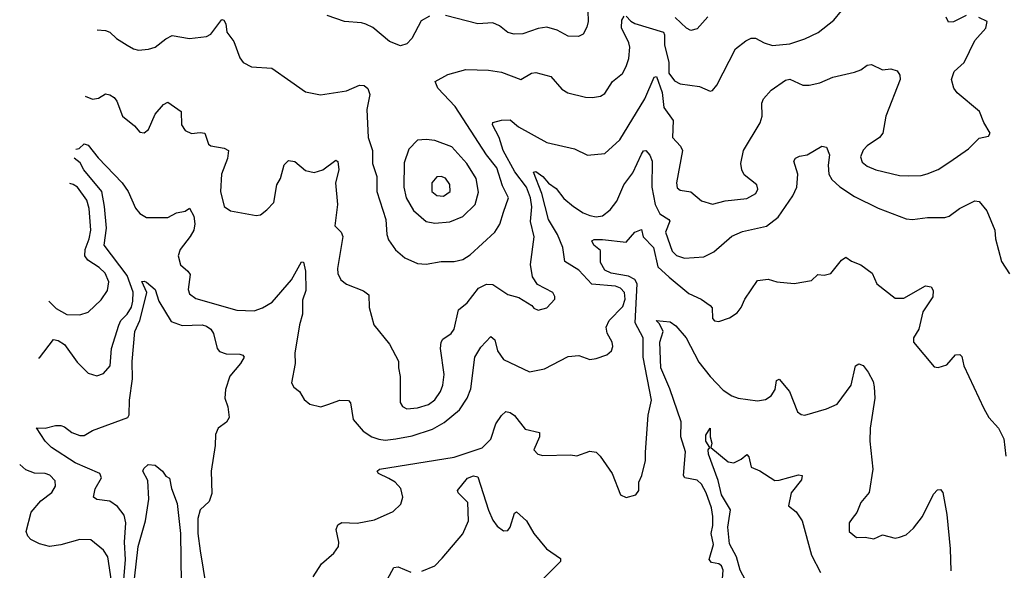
# Model space of a CAD drawing. Extents: x 1268547 to 1425625, y 515768 to 616754.
# Tile 2 of 256: x 1305076 to 1309652, y 527135 to 529693. Entities that reach past the tile are written whole.
import ezdxf

# ---------------------------------------------------------------- set-up
doc = ezdxf.new("R2010")
doc.units = 0

msp = doc.modelspace()

# ---------------------------------------------------------------- linework, layer by layer
at = {"layer": '0CON10XD'}
for points in [[(1307714.6, 529785), (1307717.5, 529685), (1307711.7, 529658.3), (1307695, 529626), (1307672.5, 529615), (1307625, 529615.6), (1307574, 529644), (1307525, 529657.5), (1307485, 529652.1), (1307415, 529626.5), (1307374.4, 529625.6), (1307344, 529634), (1307305.8, 529665), (1307275, 529678.5), (1307205, 529672.9), (1307055, 529712.3)], [(1305380.7, 529337.8), (1305415, 529323.3), (1305442.1, 529327.9), (1305475, 529348), (1305495, 529344.5), (1305515, 529330.9), (1305527.5, 529315), (1305554.4, 529245), (1305609.7, 529199.7), (1305635, 529170), (1305655, 529166.7), (1305675, 529183.3), (1305705, 529254), (1305745, 529299.2), (1305765, 529310), (1305826.6, 529266.6), (1305827.5, 529205), (1305845, 529178.1), (1305874.6, 529164.6), (1305915, 529169.4), (1305935.8, 529165.8), (1305954, 529115), (1305965, 529106.2), (1306025.6, 529095.6), (1306046, 529085), (1306041.3, 529048.7), (1306014.5, 528975.5), (1306008.6, 528895), (1306025.8, 528825), (1306055.9, 528804.1), (1306175, 528782.5), (1306195, 528786.7), (1306225, 528810), (1306256.9, 528843.1), (1306271.4, 528925), (1306287.8, 528955), (1306305, 529018.8), (1306325, 529038), (1306354.2, 529034.2), (1306405, 528992.5), (1306445, 528982.9), (1306485, 528995.6), (1306545, 529040), (1306554.2, 529034.2), (1306559.1, 528995), (1306543.6, 528935), (1306552.7, 528835), (1306540.8, 528735), (1306570, 528705), (1306577.7, 528685), (1306553, 528537), (1306555, 528513.3), (1306568.6, 528485), (1306595, 528464.5), (1306673.8, 528433.8), (1306699.2, 528415), (1306700, 528355), (1306721.2, 528275), (1306795.4, 528185.4), (1306837, 528107), (1306835.8, 528075), (1306844.4, 528035), (1306844.3, 527915), (1306855.6, 527895.6), (1306875.6, 527885.6), (1306925, 527889.1), (1306975.7, 527905), (1307005, 527927.5), (1307031.5, 527965), (1307042.3, 527995), (1307047.9, 528045), (1307032.1, 528165), (1307034.6, 528195.4), (1307041.7, 528208.3), (1307081.4, 528235), (1307095.6, 528255), (1307114.7, 528345.3), (1307155, 528377.8), (1307208.1, 528445), (1307245, 528464.4), (1307275, 528462.2), (1307345, 528416.7), (1307395, 528402.9), (1307456.7, 528365), (1307465, 528353.3), (1307485, 528343.3), (1307525, 528354), (1307563.3, 528395), (1307563, 528407), (1307553.3, 528425), (1307482.9, 528462.9), (1307458.6, 528498.6), (1307449.6, 528555), (1307466.6, 528683.4), (1307449.5, 528755), (1307456.3, 528823.7), (1307450.6, 528865), (1307431.2, 528915), (1307376.7, 528986.7), (1307322.8, 529085), (1307304.9, 529144.9), (1307273.9, 529205), (1307274.4, 529215), (1307315, 529225.8), (1307355, 529228.1), (1307394.7, 529194.7), (1307525, 529122.2), (1307655, 529092.5), (1307715, 529063.1), (1307795, 529071.9), (1307864.5, 529135), (1307980.9, 529325), (1308025, 529426.2), (1308035, 529428.8), (1308062, 529355), (1308069.3, 529285), (1308112.8, 529225), (1308109.1, 529145), (1308146.9, 529105), (1308156.7, 529085), (1308128.9, 528935), (1308131.3, 528911.3), (1308145, 528900.8), (1308195, 528892.9), (1308245, 528851.2), (1308295.9, 528835.9), (1308355, 528851.1), (1308455, 528861.5), (1308497.1, 528885), (1308505.6, 528905), (1308501.4, 528925), (1308442.2, 528972.2), (1308431.4, 528995), (1308426.9, 529025), (1308440, 529085), (1308516.9, 529213.1), (1308526.7, 529245), (1308525.6, 529304.4), (1308532, 529325), (1308568, 529365), (1308635, 529412.5), (1308655, 529415.8), (1308715, 529388.1), (1308745, 529388.5), (1308795, 529399.5), (1308854.6, 529425.4), (1308955, 529448.6), (1308985, 529460), (1309015, 529481.2), (1309035, 529484.2), (1309085, 529459.2), (1309125, 529464.2), (1309153.3, 529455), (1309166, 529435), (1309167.5, 529415), (1309100.8, 529245), (1309087.3, 529165), (1309071.9, 529145), (1309015, 529107.1), (1308995, 529086.5), (1308983.6, 529055), (1308991.5, 529031.5), (1309015, 529012.1), (1309055, 528994.6), (1309165, 528968.5), (1309205, 528967.3), (1309265, 528968.5), (1309293.8, 528976.2), (1309345, 528996.9), (1309398.2, 529031.8), (1309485, 529092.5), (1309535, 529141.9), (1309578.6, 529151.4), (1309585.8, 529165), (1309555.7, 529215.7), (1309536.8, 529266.8), (1309432.9, 529352.9), (1309416.9, 529375), (1309406.9, 529415), (1309418.3, 529451.7), (1309465.4, 529494.6), (1309515, 529596.2), (1309565.8, 529654.2), (1309572.5, 529685), (1309532.7, 529702.7)], [(1305435.6, 529646.4), (1305475, 529642.9), (1305495, 529634.3), (1305526, 529606), (1305575, 529574.4), (1305605, 529556.9), (1305628.3, 529551.7), (1305675, 529555.6), (1305705, 529565.6), (1305755, 529604.5), (1305785, 529618.9), (1305864.5, 529605.5), (1305945, 529614.3), (1305965, 529625.7), (1306015, 529693.8), (1306025, 529691.2), (1306033.8, 529673.8), (1306038.2, 529635), (1306071.4, 529591.4), (1306099.4, 529515), (1306115, 529494.2), (1306153.6, 529473.6), (1306247.7, 529467.7), (1306335.7, 529405.7), (1306405, 529358), (1306474.3, 529344.3), (1306595, 529362.2), (1306655, 529388.6), (1306676.6, 529386.6), (1306693.6, 529373.6), (1306702.5, 529345), (1306689.1, 529275), (1306695.5, 529145), (1306716.4, 529085), (1306716.4, 529025), (1306735.5, 528965), (1306735.4, 528895), (1306777.1, 528765), (1306782.2, 528695), (1306789.8, 528669.8), (1306823.2, 528623.2), (1306866.3, 528586.3), (1306925, 528560), (1306965, 528556.5), (1307035, 528570), (1307095, 528569.5), (1307135, 528579.1), (1307169, 528601), (1307284.6, 528705.4), (1307307.5, 528742.5), (1307325, 528798.8), (1307347.5, 528865), (1307320.4, 528920.4), (1307292.7, 529005), (1307245.9, 529065), (1307099.5, 529289.5), (1307020, 529375), (1307007.5, 529405), (1307065, 529438.1), (1307148.6, 529461.4), (1307255, 529458.5), (1307315, 529449.1), (1307405, 529415.6), (1307455, 529444.3), (1307475, 529447.1), (1307545, 529428.6), (1307595, 529370), (1307623.4, 529353.4), (1307705, 529333.6), (1307738.7, 529331.3), (1307775, 529338.1), (1307795, 529350), (1307831.4, 529405), (1307877.3, 529442.7), (1307895, 529476), (1307907.1, 529512.9), (1307910.9, 529565), (1307907.5, 529585), (1307872.9, 529655), (1307875, 529691.2), (1307885, 529709.5)], [(1306980.6, 529709.4), (1306942.1, 529687.9), (1306898, 529605), (1306875, 529580.8), (1306845, 529571.9), (1306795, 529591.4), (1306716.9, 529656.9), (1306685, 529671.5), (1306665, 529678.9), (1306585, 529684.2), (1306505, 529712.5)], [(1307895, 529710), (1307916, 529686), (1307935.2, 529675.2), (1308067.6, 529635), (1308072.9, 529622.9), (1308072, 529575), (1308092.3, 529495), (1308093.1, 529445), (1308119.3, 529409.3), (1308145, 529395.4), (1308235, 529383.1), (1308285, 529361.2), (1308295.7, 529364.3), (1308315, 529388.8), (1308402.9, 529557.1), (1308450, 529595), (1308475, 529606.5), (1308495, 529607.8), (1308535, 529585.3), (1308575, 529573.6), (1308655, 529580.8), (1308725, 529604.5), (1308786, 529634), (1308859.5, 529690.5), (1308895, 529734)], [(1308274.6, 529705.4), (1308225, 529650), (1308195, 529642.5), (1308175, 529653.3), (1308122.6, 529702.6)], [(1309475, 529711.9), (1309415, 529682.2), (1309391.8, 529681.8), (1309380.8, 529705)], [(1305336.7, 529090.7), (1305352.5, 529095), (1305375, 529116.7), (1305395, 529110), (1305440.4, 529050.4), (1305552.8, 528935), (1305580.7, 528895), (1305615, 528817.5), (1305635, 528792.9), (1305665, 528773.2), (1305765, 528773.1), (1305805, 528795.8), (1305845, 528803.8), (1305865, 528816.7), (1305885, 528780), (1305890, 528745), (1305885, 528715.6), (1305868.3, 528685), (1305822.3, 528625), (1305812.5, 528595), (1305824, 528554), (1305858, 528525), (1305868.3, 528508.3), (1305858.6, 528438.6), (1305865, 528418.8), (1305895, 528398.1), (1306085, 528343.1), (1306165, 528340.5), (1306205, 528354.4), (1306249.8, 528380.2), (1306338.9, 528485), (1306385, 528567.5), (1306395, 528566.2), (1306404.5, 528525), (1306405.6, 528435), (1306390.4, 528389.6), (1306390.8, 528325), (1306376.5, 528275), (1306354.2, 528144.2), (1306356.2, 528095), (1306340, 528005), (1306350, 527985), (1306375.8, 527965.8), (1306398.3, 527928.3), (1306425, 527906.7), (1306475, 527894), (1306507.5, 527905), (1306564.5, 527925.5), (1306604.2, 527924.2), (1306612.7, 527912.7), (1306626.5, 527835), (1306671.7, 527781.7), (1306713.1, 527755), (1306745, 527743.6), (1306775, 527740), (1306824.8, 527745.2), (1306900.4, 527759.6), (1306995, 527790), (1307048.6, 527821.4), (1307119.2, 527880.8), (1307155.4, 527935), (1307172.7, 527977.3), (1307191.5, 528125), (1307218.9, 528171.1), (1307265, 528221.2), (1307284.2, 528205), (1307296.7, 528155), (1307323.8, 528113.8), (1307445, 528057.1), (1307515, 528071.4), (1307625, 528127.5), (1307675, 528132.5), (1307725, 528114), (1307755, 528118.8), (1307805, 528136.2), (1307826, 528155), (1307832, 528175), (1307829.2, 528195), (1307806, 528236), (1307801.8, 528265), (1307815.5, 528295), (1307879.5, 528360.5), (1307889.6, 528395), (1307887.3, 528425), (1307868.5, 528445), (1307845, 528454.3), (1307734.5, 528464.5), (1307675, 528529.2), (1307610, 528570), (1307599.4, 528635), (1307575, 528694.6), (1307533.2, 528765), (1307502.5, 528885), (1307463.5, 528985), (1307475, 528987.3), (1307507.6, 528965), (1307533.9, 528933.8), (1307569, 528909), (1307605, 528862.9), (1307650, 528825), (1307695.2, 528795.2), (1307725, 528783.4), (1307755, 528777.5), (1307785, 528781.8), (1307820.4, 528809.6), (1307850.3, 528850.3), (1307883.4, 528925), (1307925, 528981.1), (1307965, 529068.6), (1307975, 529083.1), (1307985.4, 529085.4), (1308005, 529062.9), (1308015.3, 529035), (1308013, 528915), (1308029, 528835), (1308050.4, 528790.4), (1308093.1, 528765), (1308097.1, 528757.1), (1308076.6, 528705), (1308107.6, 528617.6), (1308127.8, 528597.8), (1308165, 528585.3), (1308255, 528590.4), (1308301.4, 528615), (1308385, 528687.3), (1308435, 528708.8), (1308546.2, 528733.8), (1308600.6, 528775), (1308669.3, 528875), (1308687.1, 528915), (1308692.3, 528975), (1308674.3, 529035), (1308681.1, 529048.9), (1308700.6, 529059.4), (1308735.6, 529064.4), (1308804.2, 529105.8), (1308825, 529100), (1308839.4, 529065), (1308833.1, 529016.9), (1308836.2, 528975), (1308850.8, 528950.8), (1308886.6, 528916.6), (1308955, 528871.5), (1309065, 528816.5), (1309195, 528767.8), (1309225, 528764.5), (1309295, 528773.5), (1309375, 528773.1), (1309395, 528779.4), (1309444, 528815), (1309515, 528850.8), (1309535, 528847.5), (1309570, 528805), (1309607.5, 528715), (1309610, 528675), (1309639.3, 528569.3), (1309675, 528512.5)], [(1307005, 528746.9), (1307075, 528753.8), (1307135, 528778.8), (1307193.3, 528835), (1307207.8, 528892.2), (1307196.6, 528955), (1307154.1, 529025), (1307085, 529101.8), (1307005, 529132.1), (1306965, 529136.9), (1306925, 529132.5), (1306885, 529090.8), (1306862.9, 529027.1), (1306861.2, 528915), (1306871.8, 528865), (1306906, 528806), (1306965, 528755.5), (1307005, 528746.9)], [(1305164.2, 528121.3), (1305167.7, 528122.2), (1305232.9, 528207.1), (1305255, 528201.9), (1305285, 528184.4), (1305342.5, 528102.5), (1305395, 528051.4), (1305435, 528038.6), (1305465, 528049.4), (1305496.9, 528085), (1305503.2, 528165), (1305536.1, 528273.9), (1305545.9, 528295), (1305575, 528325.4), (1305595, 528357.9), (1305602.5, 528385), (1305603.5, 528426.5), (1305575, 528504.8), (1305468.7, 528645), (1305479.3, 528725), (1305470.7, 528825), (1305457.6, 528895), (1305374.7, 528995), (1305357.5, 529027.5), (1305329.4, 529049.5)], [(1305211.2, 528385.1), (1305245, 528351.5), (1305295, 528323.9), (1305355, 528320.9), (1305395, 528333.3), (1305455, 528390.6), (1305484.4, 528435), (1305490.9, 528475), (1305473.6, 528515), (1305445, 528542.1), (1305393.3, 528575), (1305379.2, 528595), (1305380, 528625), (1305398.8, 528675), (1305406.1, 528715), (1305398.4, 528815), (1305388.4, 528855), (1305345, 528915.3), (1305325, 528927.5), (1305308.5, 528932.1)], [(1307045, 528872.5), (1307076.7, 528895), (1307075, 528926.7), (1307055, 528956.9), (1307035, 528964.4), (1307015, 528963.1), (1306991.1, 528935), (1306990.6, 528895), (1307015, 528875.5), (1307045, 528872.5)], [(1306439.2, 527105), (1306479.2, 527165), (1306536.1, 527213.9), (1306556.9, 527245), (1306558.9, 527265), (1306547.1, 527325), (1306554.4, 527345.6), (1306573.3, 527356.7), (1306645, 527353.5), (1306725, 527368.5), (1306812, 527408), (1306847.5, 527442.5), (1306856.7, 527475), (1306847.3, 527515), (1306820.6, 527545), (1306791.5, 527561.5), (1306744.2, 527585), (1306738, 527595), (1306747.5, 527605), (1307095, 527660.5), (1307225, 527704.4), (1307265, 527744), (1307288.5, 527815), (1307315, 527854), (1307335, 527872), (1307355, 527868), (1307375, 527854.2), (1307425, 527790.8), (1307491.2, 527775), (1307491.1, 527755), (1307465.7, 527695), (1307483.8, 527673.8), (1307507.6, 527667.6), (1307635, 527672), (1307665, 527666.2), (1307725, 527688), (1307755, 527683.3), (1307773.8, 527665), (1307828.8, 527585), (1307867.5, 527485), (1307895, 527473.3), (1307940, 527485), (1307952.5, 527505), (1307953.3, 527545), (1307967.5, 527575), (1307984, 527645), (1307984.2, 527684.2), (1307997.1, 527855), (1308011.8, 527925), (1307972.7, 528125), (1307973.5, 528215), (1307936.1, 528285), (1307945, 528465.6), (1307935.1, 528485.1), (1307905, 528501.3), (1307825, 528515.9), (1307795, 528528.7), (1307775.5, 528564.5), (1307775, 528620), (1307743.5, 528645), (1307734.4, 528665), (1307745, 528671.8), (1307785, 528672), (1307895, 528659.2), (1307934.4, 528705), (1307965, 528718.6), (1307973.6, 528683.6), (1308021.3, 528635), (1308041, 528545), (1308095, 528496.1), (1308185, 528421.2), (1308242.5, 528395), (1308285.4, 528365.4), (1308294.3, 528354.3), (1308296, 528305), (1308305, 528294.2), (1308325, 528290.8), (1308375, 528307.5), (1308409.8, 528330.2), (1308429.2, 528355), (1308445.6, 528394.4), (1308505, 528480.8), (1308555, 528488.1), (1308595, 528475.6), (1308675, 528467.5), (1308755, 528481.2), (1308785, 528508.8), (1308815, 528506), (1308845.8, 528514.2), (1308895, 528576.2), (1308915, 528590), (1308940.9, 528570.9), (1308985, 528554), (1309037.5, 528515), (1309060, 528465), (1309145, 528398.6), (1309185, 528399.4), (1309285, 528455.8), (1309311.7, 528451.7), (1309321.2, 528435), (1309320, 528405), (1309273.1, 528335), (1309254, 528255), (1309242, 528235), (1309230, 528215), (1309230, 528195), (1309325, 528080), (1309345, 528076.7), (1309385, 528088.8), (1309425, 528136.2), (1309445, 528136.7), (1309455, 528127.5), (1309464, 528085), (1309556.6, 527886.6), (1309580, 527845), (1309624.3, 527795), (1309649.2, 527745), (1309659.2, 527665)], [(1305554.9, 527035), (1305568.4, 527185), (1305563.7, 527265), (1305570, 527355), (1305561.1, 527391.1), (1305530.8, 527430.8), (1305495, 527455.4), (1305435, 527463.8), (1305419.2, 527475), (1305427.3, 527512.7), (1305455.8, 527565), (1305448.6, 527585), (1305333.6, 527633.6), (1305223.8, 527705), (1305194.5, 527735), (1305153.8, 527796.2), (1305194.4, 527794.4), (1305242.8, 527807.2), (1305267, 527807), (1305285, 527800.6), (1305318, 527775), (1305355, 527761.5), (1305375, 527760.8), (1305413.8, 527785), (1305578.6, 527845), (1305585, 527857.5), (1305585.7, 527925), (1305600.4, 528025), (1305598.8, 528105), (1305611, 528245), (1305634.1, 528295.9), (1305661.3, 528398.7), (1305666.7, 528425), (1305644, 528476), (1305655, 528478.6), (1305665, 528473.1), (1305705, 528439.6), (1305723.5, 528385), (1305780.4, 528290.4), (1305831.5, 528271.5), (1305924.8, 528275.2), (1305945, 528269.5), (1305964.6, 528255), (1305976.4, 528235), (1305994.2, 528165), (1306005, 528151.2), (1306035, 528140), (1306098.7, 528138.7), (1306112.5, 528135), (1306118.8, 528125), (1306102, 528095), (1306053.2, 528036.7), (1306031.9, 527975), (1306029.3, 527935), (1306042.9, 527895), (1306049.6, 527845), (1306036.9, 527823.1), (1305999.2, 527795), (1305985.7, 527765), (1305984.2, 527714.2), (1305965.8, 527595), (1305968.8, 527491.2), (1305956.1, 527453.9), (1305915.5, 527415), (1305904.2, 527375), (1305904.2, 527305.8), (1305914.1, 527225), (1305943.1, 527055)], [(1308341.9, 527095), (1308345.4, 527135), (1308337.5, 527155), (1308325.8, 527165), (1308291.1, 527171.1), (1308280, 527185), (1308300.4, 527255), (1308288.8, 527305), (1308297.5, 527342.5), (1308297.2, 527385), (1308291, 527425), (1308266.5, 527495), (1308245, 527534.6), (1308225, 527553.5), (1308166.7, 527565), (1308160.5, 527575), (1308169.7, 527685), (1308148.4, 527755), (1308150.7, 527825), (1308098, 527978), (1308055.3, 528075), (1308050.4, 528195), (1308065.7, 528245), (1308049.7, 528279.7), (1308034.3, 528295), (1308099.4, 528289.4), (1308125, 528270.6), (1308173.9, 528215), (1308232.2, 528102.2), (1308285.5, 528035), (1308345, 527972.1), (1308385, 527944.6), (1308415, 527933.9), (1308505, 527921.8), (1308542.3, 527927.7), (1308568.1, 527945), (1308586.7, 527975), (1308593.1, 528016.9), (1308605, 528023.3), (1308653.1, 527965), (1308691.2, 527871.2), (1308708.3, 527858.3), (1308725, 527856), (1308825, 527884.3), (1308875, 527906.9), (1308939.4, 527995), (1308960, 528085), (1308975, 528093.3), (1308995, 528086.7), (1309019.2, 528055), (1309041.7, 528011.7), (1309047.4, 527987.4), (1309050, 527935), (1309028.1, 527795), (1309026.9, 527735), (1309040, 527605), (1309023, 527497), (1308985, 527450), (1308967, 527403), (1308945, 527376), (1308930.8, 527355), (1308931.2, 527315), (1308965, 527286.7), (1309005, 527288), (1309045, 527280.8), (1309085, 527298.8), (1309144.1, 527284.1), (1309165, 527288), (1309195, 527300), (1309229.4, 527330.6), (1309272.2, 527385), (1309322, 527488), (1309341.7, 527508.3), (1309355, 527510), (1309365.6, 527495.6), (1309383.8, 527393.8), (1309399.6, 527235), (1309403, 527133)], [(1308472.1, 527045), (1308423.6, 527135), (1308407.8, 527197.8), (1308375, 527257.1), (1308367.2, 527335), (1308378.9, 527415), (1308337.6, 527485), (1308322.1, 527552.1), (1308277.3, 527675), (1308275.8, 527694.2), (1308283.3, 527705), (1308264.2, 527735), (1308265, 527762.5), (1308285, 527795.8), (1308284.2, 527755), (1308292.9, 527725), (1308287.5, 527705), (1308368.8, 527638.8), (1308395, 527634.2), (1308428.9, 527651.1), (1308455, 527673.3), (1308465, 527662.5), (1308475, 527613.8), (1308515, 527597.5), (1308585, 527552.5), (1308605, 527552.9), (1308695, 527578.1), (1308712.5, 527575), (1308708.8, 527555), (1308660.4, 527495), (1308649.2, 527435), (1308685, 527406.7), (1308712.5, 527365), (1308755.5, 527205), (1308797.3, 527125)], [(1305502.1, 527085), (1305485, 527198.1), (1305465, 527228.9), (1305407, 527277), (1305355, 527278.6), (1305266.9, 527253.1), (1305215, 527245.5), (1305167.8, 527257.8), (1305127.8, 527277.8), (1305113.5, 527293.5), (1305105.6, 527315), (1305129.4, 527405), (1305175, 527457.5), (1305225, 527496), (1305242.9, 527525), (1305240.3, 527550.3), (1305216.2, 527576.2), (1305195, 527584.4), (1305145, 527585.6), (1305105, 527601.4), (1305076.2, 527626.1)], [(1305610, 527095), (1305626.5, 527245), (1305660.6, 527365), (1305676.5, 527465), (1305672.1, 527552.1), (1305648.8, 527595), (1305652.7, 527607.3), (1305673, 527627), (1305705, 527622.5), (1305740, 527595), (1305755, 527572.5), (1305773, 527563), (1305781.2, 527515), (1305807.8, 527445), (1305824.1, 527305), (1305826.5, 527075)], [(1306945, 527130), (1307005, 527156.2), (1307038.9, 527191.1), (1307135, 527304.4), (1307162.4, 527365), (1307159.3, 527449.3), (1307113.5, 527495), (1307110.5, 527505), (1307157.8, 527562.2), (1307185, 527574.2), (1307205, 527569.1), (1307255, 527414.2), (1307275, 527368), (1307295, 527339.2), (1307325, 527318), (1307345, 527320), (1307355.4, 527334.6), (1307375, 527400), (1307385, 527406), (1307430.8, 527365), (1307466.1, 527306.1), (1307524.2, 527235), (1307589.5, 527189.5), (1307588.8, 527175), (1307509.4, 527095)], [(1306785, 527093.3), (1306815, 527147.5), (1306835, 527150.8), (1306893.9, 527126.1)]]:
    msp.add_lwpolyline(points, dxfattribs=at)

doc.saveas('drawing.dxf')
